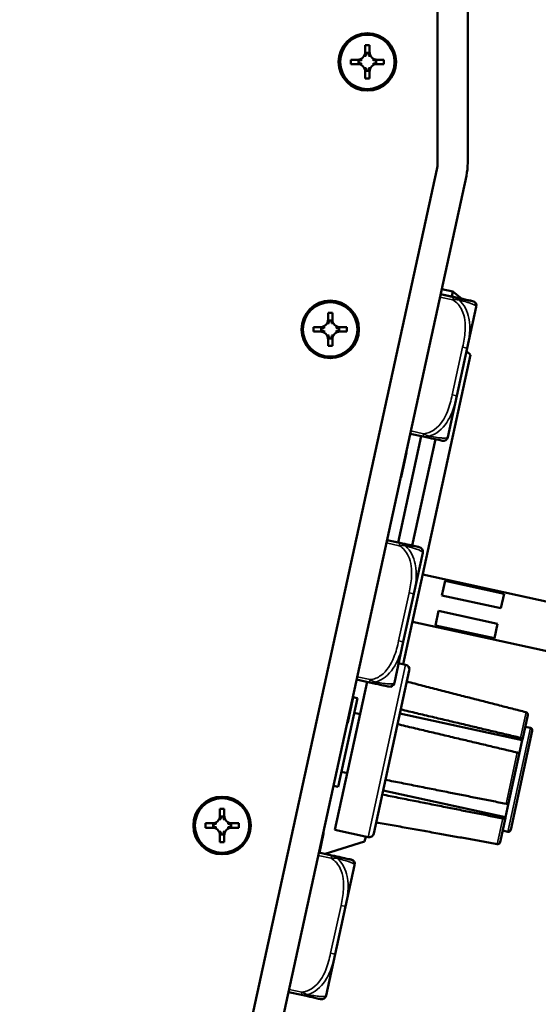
# Model space of a CAD drawing. Header units: inches. Extents: x 3.3 to 58.3, y 0.8 to 38.3.
# Tile 5 of 162: x 5.3 to 7.4, y 19.1 to 23.1. Entities that reach past the tile are written whole.
import ezdxf

# ---------------------------------------------------------------- set-up
doc = ezdxf.new("R2010")
doc.units = ezdxf.units.IN
doc.header["$MEASUREMENT"] = 0
doc.layers.add('Visible (ANSI)', color=7, linetype='Continuous', lineweight=50)
doc.layers.add('Visible Narrow (ANSI)', color=7, linetype='Continuous', lineweight=35)

msp = doc.modelspace()

# ---------------------------------------------------------------- linework, layer by layer
at = {"layer": 'Visible (ANSI)'}
for p, q in [((7.0287, 22.5303), (7.0287, 25.1391)), ((7.1537, 25.1391), (7.1537, 22.5303)), ((6.7297, 22.9893), (6.7297, 23.0168)), ((6.7297, 23.0168), (6.7477, 23.0168)), ((6.7477, 23.0168), (6.7477, 22.9893)), ((6.7438, 22.9852), (6.7336, 22.9852)), ((6.6702, 22.9393), (6.6702, 22.9573)), ((6.6702, 22.9573), (6.6977, 22.9573)), ((6.6977, 22.9393), (6.6702, 22.9393)), ((6.7018, 22.9534), (6.7018, 22.9432)), ((6.7755, 22.9432), (6.7755, 22.9534)), ((6.7797, 22.9573), (6.8072, 22.9573)), ((6.8072, 22.9393), (6.7797, 22.9393)), ((6.8072, 22.9573), (6.8072, 22.9393)), ((6.7297, 22.8798), (6.7297, 22.9073)), ((6.7336, 22.9115), (6.7438, 22.9115)), ((6.7477, 22.9073), (6.7477, 22.8798)), ((6.7477, 22.8798), (6.7297, 22.8798)), ((7.0259, 22.5036), (5.3005, 14.5837)), ((5.4226, 14.5571), (7.148, 22.477)), ((7.046, 22.0087), (7.0919, 21.9987)), ((7.0919, 21.9987), (7.0873, 21.9776)), ((7.0919, 21.9987), (7.1295, 21.9684)), ((7.0944, 21.9756), (7.0413, 21.9872)), ((7.0945, 21.976), (7.0414, 21.9876)), ((7.1519, 21.7644), (7.189, 21.9349)), ((7.189, 21.9349), (7.1891, 21.9352)), ((6.5758, 21.8826), (6.5758, 21.9101)), ((6.5758, 21.9101), (6.5938, 21.9101)), ((6.5899, 21.8785), (6.5797, 21.8785)), ((6.5938, 21.9101), (6.5938, 21.8826)), ((6.5163, 21.8326), (6.5163, 21.8506)), ((6.5163, 21.8506), (6.5438, 21.8506)), ((6.5438, 21.8326), (6.5163, 21.8326)), ((6.548, 21.8467), (6.548, 21.8365)), ((6.6217, 21.8365), (6.6217, 21.8467)), ((6.6258, 21.8506), (6.6533, 21.8506)), ((6.6533, 21.8326), (6.6258, 21.8326)), ((6.6533, 21.8506), (6.6533, 21.8326)), ((6.5758, 21.7731), (6.5758, 21.8006)), ((6.5797, 21.8047), (6.5899, 21.8047)), ((6.5938, 21.8006), (6.5938, 21.7731)), ((6.5938, 21.7731), (6.5758, 21.7731)), ((7.1089, 21.5667), (7.1519, 21.7644)), ((7.1658, 21.7365), (7.1491, 21.7515)), ((7.1658, 21.7365), (6.887, 20.4568)), ((7.0717, 21.3963), (7.1089, 21.5667)), ((6.9615, 21.4002), (6.8657, 20.9604)), ((6.9156, 21.4102), (6.9687, 21.3986)), ((6.9243, 20.9476), (7.0201, 21.3874)), ((6.8985, 21.3319), (6.9005, 21.3314)), ((6.8837, 21.2639), (6.8857, 21.2635)), ((6.8839, 21.2649), (6.8859, 21.2645)), ((6.8856, 21.2727), (6.8876, 21.2723)), ((6.8857, 21.2635), (6.8859, 21.2645)), ((6.888, 21.2837), (6.89, 21.2833)), ((6.8765, 21.2308), (6.8785, 21.2304)), ((6.8729, 20.9585), (6.8197, 20.97)), ((6.8729, 20.9588), (6.8198, 20.9704)), ((6.9303, 20.7473), (6.9675, 20.9177)), ((6.9675, 20.9177), (6.9675, 20.9181)), ((7.5498, 20.7008), (6.9678, 20.8276)), ((7.0601, 20.8018), (7.047, 20.7416)), ((7.0601, 20.8018), (7.3044, 20.7486)), ((6.8873, 20.5496), (6.9303, 20.7473)), ((7.2912, 20.6884), (7.047, 20.7416)), ((7.2912, 20.6884), (7.3044, 20.7486)), ((7.033, 20.6775), (7.0199, 20.6172)), ((7.033, 20.6775), (7.2773, 20.6242)), ((7.5072, 20.5054), (6.9252, 20.6322)), ((7.2642, 20.564), (7.0199, 20.6172)), ((7.2642, 20.564), (7.2773, 20.6242)), ((6.8501, 20.3792), (6.8873, 20.5496)), ((6.868, 20.4609), (6.8968, 20.4547)), ((6.912, 20.4309), (6.7652, 19.7567)), ((6.738, 20.3834), (6.6046, 19.7712)), ((6.694, 20.393), (6.7472, 20.3814)), ((6.6978, 20.3164), (6.6179, 19.9499)), ((6.6573, 20.2153), (6.6786, 20.313)), ((6.6767, 20.3135), (6.6786, 20.313)), ((6.677, 20.3152), (6.679, 20.3147)), ((6.6782, 20.3206), (6.6978, 20.3164)), ((6.6845, 20.2553), (6.7089, 20.25)), ((7.3794, 20.1424), (6.8732, 20.2526)), ((7.402, 20.2465), (7.38, 20.1455)), ((6.655, 20.2141), (6.657, 20.2137)), ((6.6554, 20.2157), (6.6573, 20.2153)), ((7.4207, 20.1819), (7.3313, 19.7715)), ((7.4131, 20.1938), (7.3916, 20.1985)), ((7.3794, 20.1424), (7.3667, 20.0845)), ((7.38, 20.1455), (7.3794, 20.1424)), ((7.3667, 20.0845), (7.3227, 19.8825)), ((6.6312, 20.011), (6.6557, 20.0057)), ((6.5984, 19.9542), (6.6179, 19.9499)), ((7.3101, 19.8246), (6.804, 19.9349)), ((7.3227, 19.8825), (7.3101, 19.8246)), ((6.1288, 19.8307), (6.1288, 19.8582)), ((6.1288, 19.8582), (6.1468, 19.8582)), ((6.1468, 19.8582), (6.1468, 19.8307)), ((6.0693, 19.7807), (6.0693, 19.7987)), ((6.0693, 19.7987), (6.0968, 19.7987)), ((6.101, 19.7948), (6.101, 19.7846)), ((6.1429, 19.8266), (6.1327, 19.8266)), ((6.1747, 19.7846), (6.1747, 19.7948)), ((6.1788, 19.7987), (6.2063, 19.7987)), ((6.2063, 19.7987), (6.2063, 19.7807)), ((7.3095, 19.8216), (7.2875, 19.7206)), ((7.3101, 19.8246), (7.3095, 19.8216)), ((6.0968, 19.7807), (6.0693, 19.7807)), ((6.1327, 19.7529), (6.1429, 19.7529)), ((6.2063, 19.7807), (6.1788, 19.7807)), ((6.5401, 19.6773), (6.5574, 19.7567)), ((6.5555, 19.7572), (6.5574, 19.7567)), ((6.5558, 19.7589), (6.5578, 19.7584)), ((6.6046, 19.7712), (6.7414, 19.7414)), ((7.3194, 19.7639), (7.2979, 19.7686)), ((6.1288, 19.7212), (6.1288, 19.7487)), ((6.1468, 19.7212), (6.1288, 19.7212)), ((6.1468, 19.7487), (6.1468, 19.7212)), ((6.7272, 19.7233), (6.5642, 19.6721)), ((6.7316, 19.7435), (6.7272, 19.7233)), ((6.5912, 19.6658), (6.5381, 19.6774)), ((6.5913, 19.6662), (6.5382, 19.6777)), ((6.6487, 19.4546), (6.6858, 19.625)), ((6.6858, 19.625), (6.6859, 19.6254)), ((6.6057, 19.2569), (6.6487, 19.4546)), ((6.5685, 19.0865), (6.6057, 19.2569)), ((6.4124, 19.1003), (6.4655, 19.0888))]:
    msp.add_line(p, q, dxfattribs=at)
for centre, radius in [((6.7387, 22.9483), 0.119), ((6.7387, 22.9483), 0.1125), ((6.5848, 21.8416), 0.119), ((6.5848, 21.8416), 0.1125), ((6.1378, 19.7897), 0.119), ((6.1378, 19.7897), 0.1125)]:
    msp.add_circle(centre, radius, dxfattribs=at)
for centre, radius, start, end in [((6.6977, 22.9893), 0.032, 270, 0), ((6.7797, 22.9893), 0.032, 180, 270), ((6.6977, 22.9073), 0.032, 0, 90), ((6.7797, 22.9073), 0.032, 90, 180), ((6.9037, 22.5303), 0.125, 347.71, 0), ((6.9037, 22.5303), 0.25, 347.71, 0), ((7.1698, 21.939), 0.0197, 347.71, 77.71), ((7.1699, 21.9394), 0.0197, 347.71, 77.71), ((6.5438, 21.8826), 0.032, 270, 0), ((6.6258, 21.8826), 0.032, 180, 270), ((6.5438, 21.8006), 0.032, 0, 90), ((6.6258, 21.8006), 0.032, 90, 180), ((7.0525, 21.4005), 0.0197, 257.71, 347.71), ((6.9482, 20.9219), 0.0197, 347.71, 77.71), ((6.9483, 20.9223), 0.0197, 347.71, 77.71), ((6.8925, 20.4351), 0.02, 347.71, 77.71), ((6.8309, 20.3833), 0.0197, 257.71, 347.71), ((7.4109, 20.184), 0.01, 347.71, 77.71), ((6.0968, 19.8307), 0.032, 270, 0), ((6.1788, 19.8307), 0.032, 180, 270), ((6.0968, 19.7487), 0.032, 0, 90), ((6.1788, 19.7487), 0.032, 90, 180), ((6.7456, 19.7609), 0.02, 257.71, 347.71), ((7.3215, 19.7736), 0.01, 257.71, 347.71), ((6.6666, 19.6292), 0.0197, 347.71, 77.71), ((6.6667, 19.6296), 0.0197, 347.71, 77.71), ((6.5493, 19.0907), 0.0197, 257.71, 347.71)]:
    msp.add_arc(centre, radius, start, end, dxfattribs=at)
for centre, major_axis, start_param, end_param in [((6.6977, 22.9846), (0, 0.0362), 4.436156, 4.728932), ((6.7797, 22.9846), (0, -0.0362), 4.695846, 4.988622), ((6.7024, 22.9893), (0.0362, 0), 4.695846, 4.988622), ((6.7024, 22.9073), (-0.0362, 0), 4.436156, 4.728932), ((6.7749, 22.9893), (0.0362, 0), 4.436156, 4.728932), ((6.7749, 22.9073), (-0.0362, 0), 4.695846, 4.988622), ((6.6977, 22.9121), (0, 0.0362), 4.695846, 4.988622), ((6.7797, 22.9121), (0, -0.0362), 4.436156, 4.728932), ((6.5438, 21.8779), (0, 0.0362), 4.436156, 4.728932), ((6.6258, 21.8779), (0, -0.0362), 4.695846, 4.988622), ((6.5486, 21.8826), (0.0362, 0), 4.695846, 4.988622), ((6.5486, 21.8006), (-0.0362, 0), 4.436156, 4.728932), ((6.6211, 21.8826), (0.0362, 0), 4.436156, 4.728932), ((6.6211, 21.8006), (-0.0362, 0), 4.695846, 4.988622), ((6.5438, 21.8053), (0, 0.0362), 4.695846, 4.988622), ((6.6258, 21.8053), (0, -0.0362), 4.436156, 4.728932), ((6.1016, 19.8307), (0.0362, 0), 4.695846, 4.988622), ((6.0968, 19.826), (0, 0.0362), 4.436156, 4.728932), ((6.1788, 19.826), (0, -0.0362), 4.695846, 4.988622), ((6.1741, 19.8307), (0.0362, 0), 4.436156, 4.728932), ((6.1016, 19.7487), (-0.0362, 0), 4.436156, 4.728932), ((6.0968, 19.7535), (0, 0.0362), 4.695846, 4.988622), ((6.1788, 19.7535), (0, -0.0362), 4.436156, 4.728932), ((6.1741, 19.7487), (-0.0362, 0), 4.695846, 4.988622)]:
    msp.add_ellipse(centre, major_axis=major_axis, ratio=0.9914, start_param=start_param, end_param=end_param, dxfattribs=at)
for points, weights in [([(6.7297, 22.9698), (6.7297, 22.9803), (6.7297, 22.9893)], [1.00127193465, 1.04283418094, 1]), ([(6.7477, 22.9893), (6.7477, 22.9803), (6.7477, 22.9698)], [1, 1.04283418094, 1.00127193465]), ([(6.6977, 22.9573), (6.7067, 22.9573), (6.7172, 22.9573)], [1, 1.04283418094, 1.00127193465]), ([(6.7172, 22.9393), (6.7067, 22.9393), (6.6977, 22.9393)], [1.00127193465, 1.04283418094, 1]), ([(6.7601, 22.9573), (6.7707, 22.9573), (6.7797, 22.9573)], [1.00127193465, 1.04283418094, 1]), ([(6.7797, 22.9393), (6.7707, 22.9393), (6.7601, 22.9393)], [1, 1.04283418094, 1.00127193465]), ([(6.7297, 22.9073), (6.7297, 22.9164), (6.7297, 22.9269)], [1, 1.04283418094, 1.00127193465]), ([(6.7477, 22.9269), (6.7477, 22.9164), (6.7477, 22.9073)], [1.00127193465, 1.04283418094, 1]), ([(6.5758, 21.863), (6.5758, 21.8736), (6.5758, 21.8826)], [1.00127193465, 1.04283418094, 1]), ([(6.5938, 21.8826), (6.5938, 21.8736), (6.5938, 21.863)], [1, 1.04283418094, 1.00127193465]), ([(6.5438, 21.8506), (6.5529, 21.8506), (6.5634, 21.8506)], [1, 1.04283418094, 1.00127193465]), ([(6.5634, 21.8326), (6.5529, 21.8326), (6.5438, 21.8326)], [1.00127193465, 1.04283418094, 1]), ([(6.6063, 21.8506), (6.6168, 21.8506), (6.6258, 21.8506)], [1.00127193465, 1.04283418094, 1]), ([(6.6258, 21.8326), (6.6168, 21.8326), (6.6063, 21.8326)], [1, 1.04283418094, 1.00127193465]), ([(6.5758, 21.8006), (6.5758, 21.8096), (6.5758, 21.8202)], [1, 1.04283418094, 1.00127193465]), ([(6.5938, 21.8202), (6.5938, 21.8096), (6.5938, 21.8006)], [1.00127193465, 1.04283418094, 1]), ([(7.3948, 20.2584), (7.1563, 20.3195), (6.902, 20.3848)], [1.00002012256, 1.00052363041, 1]), ([(6.8769, 20.2697), (7.1323, 20.2092), (7.3717, 20.1524)], [1, 1.00052363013, 1.00002012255]), ([(7.3584, 20.0915), (7.119, 20.1483), (6.8637, 20.2088)], [1.00002012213, 1.00052361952, 1]), ([(6.8136, 19.9787), (7.0709, 19.9276), (7.3122, 19.8796)], [1, 1.00052363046, 1.00002012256]), ([(7.299, 19.8187), (7.0577, 19.8666), (6.8003, 19.9178)], [1.00002012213, 1.00052361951, 1]), ([(6.0968, 19.7987), (6.1058, 19.7987), (6.1164, 19.7987)], [1, 1.04283418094, 1.00127193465]), ([(6.1288, 19.8112), (6.1288, 19.8217), (6.1288, 19.8307)], [1.00127193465, 1.04283418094, 1]), ([(6.1468, 19.8307), (6.1468, 19.8217), (6.1468, 19.8112)], [1, 1.04283418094, 1.00127193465]), ([(6.1593, 19.7987), (6.1698, 19.7987), (6.1788, 19.7987)], [1.00127193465, 1.04283418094, 1]), ([(6.7752, 19.8028), (7.0336, 19.7563), (7.2759, 19.7128)], [1, 1.0005236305, 1.00002012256]), ([(6.1164, 19.7807), (6.1058, 19.7807), (6.0968, 19.7807)], [1.00127193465, 1.04283418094, 1]), ([(6.1288, 19.7487), (6.1288, 19.7577), (6.1288, 19.7683)], [1, 1.04283418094, 1.00127193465]), ([(6.1468, 19.7683), (6.1468, 19.7577), (6.1468, 19.7487)], [1.00127193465, 1.04283418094, 1]), ([(6.1788, 19.7807), (6.1698, 19.7807), (6.1593, 19.7807)], [1, 1.04283418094, 1.00127193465])]:
    msp.add_rational_spline(points, weights, degree=2, dxfattribs=at)
for points in [[(6.7336, 22.9852), (6.7342, 22.9845), (6.7348, 22.9838)], [(6.7438, 22.9852), (6.7432, 22.9845), (6.7426, 22.9838)], [(6.7018, 22.9534), (6.7025, 22.9528), (6.7032, 22.9522)], [(6.7018, 22.9432), (6.7025, 22.9438), (6.7032, 22.9444)], [(6.7755, 22.9534), (6.7749, 22.9528), (6.7742, 22.9522)], [(6.7755, 22.9432), (6.7749, 22.9438), (6.7742, 22.9444)], [(6.7336, 22.9115), (6.7342, 22.9122), (6.7348, 22.9129)], [(6.7438, 22.9115), (6.7432, 22.9122), (6.7426, 22.9129)], [(6.5797, 21.8785), (6.5803, 21.8778), (6.5809, 21.8771)], [(6.5899, 21.8785), (6.5893, 21.8778), (6.5887, 21.8771)], [(6.548, 21.8467), (6.5487, 21.8461), (6.5494, 21.8455)], [(6.548, 21.8365), (6.5487, 21.8371), (6.5494, 21.8377)], [(6.6217, 21.8467), (6.621, 21.8461), (6.6203, 21.8455)], [(6.6217, 21.8365), (6.621, 21.8371), (6.6203, 21.8377)], [(6.5797, 21.8047), (6.5803, 21.8054), (6.5809, 21.8061)], [(6.5899, 21.8047), (6.5893, 21.8054), (6.5887, 21.8061)], [(6.89, 21.2833), (6.8908, 21.2869), (6.8931, 21.2978), (6.8946, 21.3045)], [(6.8946, 21.3045), (6.8962, 21.3119), (6.899, 21.3247), (6.9005, 21.3314), (6.9005, 21.3314)], [(6.8785, 21.2304), (6.8785, 21.2304), (6.8802, 21.2381), (6.8835, 21.2536), (6.8857, 21.2635)], [(6.8876, 21.2723), (6.8879, 21.2739), (6.8894, 21.2804), (6.89, 21.2833)], [(6.6786, 20.313), (6.679, 20.3147), (6.679, 20.3147)], [(6.657, 20.2137), (6.657, 20.2137), (6.6573, 20.2153)], [(6.101, 19.7948), (6.1016, 19.7942), (6.1023, 19.7936)], [(6.1327, 19.8266), (6.1333, 19.8259), (6.1339, 19.8252)], [(6.1429, 19.8266), (6.1423, 19.8259), (6.1417, 19.8252)], [(6.1747, 19.7948), (6.174, 19.7942), (6.1733, 19.7936)], [(6.101, 19.7846), (6.1016, 19.7852), (6.1023, 19.7858)], [(6.1327, 19.7529), (6.1333, 19.7535), (6.1339, 19.7542)], [(6.1429, 19.7529), (6.1423, 19.7535), (6.1417, 19.7542)], [(6.1747, 19.7846), (6.174, 19.7852), (6.1733, 19.7858)], [(6.5574, 19.7567), (6.5578, 19.7584), (6.5578, 19.7584)]]:
    msp.add_open_spline(points, degree=2, dxfattribs=at)
for points, degree, knots in [([(7.174, 21.9583), (7.174, 21.9583), (7.1731, 21.9585), (7.1693, 21.9593), (7.1643, 21.9604), (7.154, 21.9626), (7.1335, 21.9671), (7.1229, 21.9694), (7.1096, 21.9723), (7.0944, 21.9756)], 3, [0.2569537, 0.2569537, 0.2569537, 0.2569537, 0.4371919, 0.4371919, 0.4371919, 0.6739428, 0.6739428, 0.6739428, 0.7963818, 0.7963818, 0.7963818, 0.7963818]), ([(7.1741, 21.9587), (7.1741, 21.9587), (7.1732, 21.9588), (7.1694, 21.9597), (7.1644, 21.9608), (7.1541, 21.963), (7.1336, 21.9675), (7.123, 21.9698), (7.1097, 21.9727), (7.0945, 21.976)], 3, [0.2569537, 0.2569537, 0.2569537, 0.2569537, 0.4371919, 0.4371919, 0.4371919, 0.6739428, 0.6739428, 0.6739428, 0.7963818, 0.7963818, 0.7963818, 0.7963818]), ([(6.9687, 21.3986), (6.9866, 21.3947), (7.002, 21.3913), (7.0135, 21.3888), (7.0311, 21.385), (7.0398, 21.3831), (7.0442, 21.3822), (7.0475, 21.3814), (7.0483, 21.3813), (7.0483, 21.3813)], 3, [-0.7968224, -0.7968224, -0.7968224, -0.7968224, -0.6514613, -0.6514613, -0.6514613, -0.427691, -0.427691, -0.427691, -0.2569517, -0.2569517, -0.2569517, -0.2569517]), ([(6.8859, 21.2645), (6.8861, 21.2656), (6.8871, 21.27), (6.8876, 21.2723)], 2, [0.710253, 0.710253, 0.710253, 1, 2, 2, 2]), ([(6.9525, 20.9415), (6.9525, 20.9415), (6.9516, 20.9417), (6.9478, 20.9425), (6.9428, 20.9436), (6.9325, 20.9459), (6.912, 20.9503), (6.9014, 20.9526), (6.8881, 20.9555), (6.8729, 20.9588)], 3, [0.2569537, 0.2569537, 0.2569537, 0.2569537, 0.4371919, 0.4371919, 0.4371919, 0.6739428, 0.6739428, 0.6739428, 0.7963818, 0.7963818, 0.7963818, 0.7963818]), ([(6.9524, 20.9411), (6.9524, 20.9411), (6.9515, 20.9413), (6.9477, 20.9422), (6.9427, 20.9433), (6.9324, 20.9455), (6.9119, 20.9499), (6.9013, 20.9523), (6.888, 20.9552), (6.8729, 20.9585)], 3, [0.2569537, 0.2569537, 0.2569537, 0.2569537, 0.4371919, 0.4371919, 0.4371919, 0.6739428, 0.6739428, 0.6739428, 0.7963818, 0.7963818, 0.7963818, 0.7963818]), ([(6.7472, 20.3814), (6.765, 20.3776), (6.7804, 20.3742), (6.7919, 20.3717), (6.8095, 20.3679), (6.8182, 20.366), (6.8226, 20.365), (6.8259, 20.3643), (6.8267, 20.3641), (6.8267, 20.3641)], 3, [-0.7968224, -0.7968224, -0.7968224, -0.7968224, -0.6514613, -0.6514613, -0.6514613, -0.427691, -0.427691, -0.427691, -0.2569517, -0.2569517, -0.2569517, -0.2569517]), ([(7.402, 20.2465), (7.4023, 20.2477), (7.4023, 20.2492), (7.4019, 20.2516), (7.4013, 20.253), (7.4, 20.2551), (7.399, 20.2562), (7.3971, 20.2575), (7.3959, 20.2581), (7.3948, 20.2584)], 3, [-0.037779, -0.037779, -0.037779, -0.037779, -0.02826573, -0.02826573, -0.01879725, -0.01879725, -0.0093788, -0.0093788, -0.00090854, -0.00090854, -0.00090854, -0.00090854]), ([(7.3717, 20.1524), (7.3728, 20.1522), (7.374, 20.1517), (7.376, 20.1508), (7.3771, 20.1502), (7.3787, 20.149), (7.3793, 20.1482), (7.38, 20.1468), (7.3802, 20.1461), (7.38, 20.1455)], 3, [0.00090854, 0.00090854, 0.00090854, 0.00090854, 0.0093788, 0.0093788, 0.01879725, 0.01879725, 0.02826573, 0.02826573, 0.037779, 0.037779, 0.037779, 0.037779]), ([(7.3667, 20.0845), (7.3669, 20.0851), (7.3668, 20.0859), (7.3661, 20.0872), (7.3654, 20.088), (7.3639, 20.0893), (7.3628, 20.0899), (7.3607, 20.0908), (7.3595, 20.0912), (7.3584, 20.0915)], 3, [-0.037779, -0.037779, -0.037779, -0.037779, -0.02826573, -0.02826573, -0.01879725, -0.01879725, -0.0093788, -0.0093788, -0.00090854, -0.00090854, -0.00090854, -0.00090854]), ([(7.3122, 19.8796), (7.3134, 19.8794), (7.3147, 19.8793), (7.3169, 19.8792), (7.3182, 19.8794), (7.3201, 19.8799), (7.321, 19.8803), (7.3222, 19.8812), (7.3226, 19.8819), (7.3227, 19.8825)], 3, [0.00090854, 0.00090854, 0.00090854, 0.00090854, 0.0093788, 0.0093788, 0.01879725, 0.01879725, 0.02826573, 0.02826573, 0.037779, 0.037779, 0.037779, 0.037779]), ([(7.3095, 19.8216), (7.3093, 19.821), (7.3089, 19.8203), (7.3077, 19.8194), (7.3068, 19.8189), (7.3049, 19.8185), (7.3036, 19.8183), (7.3014, 19.8183), (7.3001, 19.8185), (7.299, 19.8187)], 3, [-0.037779, -0.037779, -0.037779, -0.037779, -0.02826573, -0.02826573, -0.01879725, -0.01879725, -0.0093788, -0.0093788, -0.00090854, -0.00090854, -0.00090854, -0.00090854]), ([(7.2759, 19.7128), (7.277, 19.7126), (7.2783, 19.7126), (7.2806, 19.713), (7.282, 19.7135), (7.2841, 19.7149), (7.2852, 19.7159), (7.2866, 19.718), (7.2872, 19.7193), (7.2875, 19.7206)], 3, [0.00090854, 0.00090854, 0.00090854, 0.00090854, 0.0093788, 0.0093788, 0.01879725, 0.01879725, 0.02826573, 0.02826573, 0.037779, 0.037779, 0.037779, 0.037779]), ([(6.6708, 19.6485), (6.6708, 19.6485), (6.6699, 19.6486), (6.6661, 19.6495), (6.6611, 19.6506), (6.6508, 19.6528), (6.6303, 19.6573), (6.6197, 19.6596), (6.6064, 19.6625), (6.5912, 19.6658)], 3, [0.2569537, 0.2569537, 0.2569537, 0.2569537, 0.4371919, 0.4371919, 0.4371919, 0.6739428, 0.6739428, 0.6739428, 0.7963818, 0.7963818, 0.7963818, 0.7963818]), ([(6.6709, 19.6488), (6.6709, 19.6488), (6.67, 19.649), (6.6662, 19.6499), (6.6612, 19.6509), (6.6509, 19.6532), (6.6304, 19.6576), (6.6198, 19.66), (6.6065, 19.6629), (6.5913, 19.6662)], 3, [0.2569537, 0.2569537, 0.2569537, 0.2569537, 0.4371919, 0.4371919, 0.4371919, 0.6739428, 0.6739428, 0.6739428, 0.7963818, 0.7963818, 0.7963818, 0.7963818]), ([(6.4655, 19.0888), (6.4834, 19.0849), (6.4988, 19.0815), (6.5103, 19.079), (6.5279, 19.0752), (6.5366, 19.0733), (6.541, 19.0723), (6.5443, 19.0716), (6.5451, 19.0714), (6.5451, 19.0714)], 3, [-0.7968224, -0.7968224, -0.7968224, -0.7968224, -0.6514613, -0.6514613, -0.6514613, -0.427691, -0.427691, -0.427691, -0.2569517, -0.2569517, -0.2569517, -0.2569517])]:
    msp.add_open_spline(points, degree=degree, knots=knots, dxfattribs=at)
at = {"layer": 'Visible Narrow (ANSI)'}
for p, q in [((7.0388, 21.9756), (7.0919, 21.9641)), ((7.0919, 21.9641), (7.0944, 21.9756)), ((7.0944, 21.9756), (7.0945, 21.976)), ((7.1327, 21.7686), (7.0896, 21.5709)), ((7.1327, 21.7686), (7.1519, 21.7644)), ((7.0896, 21.5709), (7.1089, 21.5667)), ((6.9713, 21.4101), (6.9181, 21.4217)), ((6.9687, 21.3986), (6.9713, 21.4101)), ((6.8927, 21.3049), (6.8946, 21.3045)), ((6.8172, 20.9585), (6.8703, 20.9469)), ((6.8703, 20.9469), (6.8729, 20.9585)), ((6.8729, 20.9585), (6.8729, 20.9588)), ((6.9111, 20.7515), (6.868, 20.5538)), ((6.9111, 20.7515), (6.9303, 20.7473)), ((6.868, 20.5538), (6.8873, 20.5496)), ((6.7414, 19.7414), (6.8968, 20.4547)), ((6.7497, 20.393), (6.6965, 20.4046)), ((6.7472, 20.3814), (6.7497, 20.393)), ((7.3717, 20.1524), (7.3948, 20.2584)), ((7.3194, 19.7639), (7.4131, 20.1938)), ((7.3122, 19.8796), (7.3584, 20.0915)), ((7.2759, 19.7128), (7.299, 19.8187)), ((6.5356, 19.6658), (6.5887, 19.6542)), ((6.5887, 19.6542), (6.5912, 19.6658)), ((6.5912, 19.6658), (6.5913, 19.6662)), ((6.6295, 19.4588), (6.5864, 19.2611)), ((6.6295, 19.4588), (6.6487, 19.4546)), ((6.5864, 19.2611), (6.6057, 19.2569)), ((6.4681, 19.1003), (6.4149, 19.1119)), ((6.4655, 19.0888), (6.4681, 19.1003))]:
    msp.add_line(p, q, dxfattribs=at)
for points, knots in [([(7.0919, 21.9641), (7.0934, 21.9643), (7.0949, 21.9645), (7.0978, 21.9647), (7.0992, 21.9648), (7.1015, 21.9649), (7.1024, 21.965), (7.1038, 21.965), (7.1043, 21.965), (7.1059, 21.965), (7.107, 21.9649), (7.1098, 21.9648), (7.1115, 21.9646), (7.1147, 21.9641), (7.1162, 21.9639), (7.1176, 21.9636)], [-0.0532704, -0.0532704, -0.0532704, -0.0532704, -0.04377373, -0.04377373, -0.03521335, -0.03521335, -0.02986312, -0.02986312, -0.02651922, -0.02651922, -0.01983142, -0.01983142, -0.00913095, -0.00913095, 0.00023197, 0.00023197, 0.00023197, 0.00023197]), ([(7.0919, 21.9641), (7.1086, 21.9546), (7.1213, 21.939), (7.1295, 21.9216), (7.1421, 21.8949), (7.1447, 21.8646), (7.1429, 21.8352), (7.1415, 21.8128), (7.1375, 21.7905), (7.1327, 21.7686)], [-0.7968224, -0.7968224, -0.7968224, -0.7968224, -0.6514613, -0.6514613, -0.6514613, -0.427691, -0.427691, -0.427691, -0.2569517, -0.2569517, -0.2569517, -0.2569517]), ([(7.1176, 21.9636), (7.1163, 21.9647), (7.115, 21.9657), (7.1122, 21.9678), (7.1107, 21.9688), (7.1082, 21.9703), (7.1072, 21.9709), (7.1058, 21.9716), (7.1053, 21.9719), (7.104, 21.9725), (7.1032, 21.9728), (7.1011, 21.9736), (7.0999, 21.9741), (7.0972, 21.9749), (7.0958, 21.9753), (7.0944, 21.9756)], [-0.00023197, -0.00023197, -0.00023197, -0.00023197, 0.00913095, 0.00913095, 0.01983142, 0.01983142, 0.02651922, 0.02651922, 0.02986312, 0.02986312, 0.03521335, 0.03521335, 0.04377373, 0.04377373, 0.0532704, 0.0532704, 0.0532704, 0.0532704]), ([(7.1003, 21.9743), (7.0998, 21.9745), (7.0992, 21.9747), (7.0973, 21.9753), (7.0959, 21.9757), (7.0945, 21.976)], [0.04013573, 0.04013573, 0.04013573, 0.04013573, 0.04377373, 0.04377373, 0.0532704, 0.0532704, 0.0532704, 0.0532704]), ([(7.1176, 21.9636), (7.1301, 21.9603), (7.1415, 21.9572), (7.1705, 21.9483), (7.1805, 21.9438), (7.1887, 21.938), (7.1897, 21.9362), (7.189, 21.9349)], [-0.7478145, -0.7478145, -0.7478145, -0.7478145, -0.6493253, -0.6493253, -0.427691, -0.427691, -0.2569537, -0.2569537, -0.2569537, -0.2569537]), ([(7.1519, 21.7644), (7.1607, 21.8039), (7.1669, 21.8459), (7.1524, 21.9163), (7.1396, 21.9441), (7.1176, 21.9636)], [0.2569517, 0.2569517, 0.2569517, 0.2569517, 0.5559983, 0.5559983, 0.7482818, 0.7482818, 0.7482818, 0.7482818]), ([(7.0896, 21.5709), (7.0846, 21.5478), (7.0786, 21.5246), (7.0698, 21.5026), (7.0582, 21.4737), (7.0414, 21.4458), (7.016, 21.4275), (7.0028, 21.4181), (6.9874, 21.4116), (6.9713, 21.4101)], [0.2569537, 0.2569537, 0.2569537, 0.2569537, 0.4371919, 0.4371919, 0.4371919, 0.6739428, 0.6739428, 0.6739428, 0.7963818, 0.7963818, 0.7963818, 0.7963818]), ([(6.9948, 21.3999), (7.009, 21.4047), (7.0228, 21.4119), (7.0601, 21.4417), (7.0773, 21.4704), (7.098, 21.5214), (7.1042, 21.5438), (7.1089, 21.5667)], [-0.7478145, -0.7478145, -0.7478145, -0.7478145, -0.6493253, -0.6493253, -0.427691, -0.427691, -0.2569537, -0.2569537, -0.2569537, -0.2569537]), ([(6.9687, 21.3986), (6.9701, 21.3983), (6.9715, 21.398), (6.9743, 21.3977), (6.9757, 21.3976), (6.9779, 21.3975), (6.9787, 21.3975), (6.9801, 21.3975), (6.9807, 21.3975), (6.9823, 21.3976), (6.9834, 21.3977), (6.9864, 21.398), (6.9882, 21.3983), (6.9916, 21.399), (6.9932, 21.3994), (6.9948, 21.3999)], [-0.0532704, -0.0532704, -0.0532704, -0.0532704, -0.04377373, -0.04377373, -0.03521335, -0.03521335, -0.02986312, -0.02986312, -0.02651922, -0.02651922, -0.01983142, -0.01983142, -0.00913095, -0.00913095, 0.00023197, 0.00023197, 0.00023197, 0.00023197]), ([(6.9948, 21.3999), (6.9934, 21.4002), (6.9919, 21.4006), (6.9889, 21.4015), (6.9872, 21.4021), (6.9846, 21.4031), (6.9836, 21.4035), (6.9821, 21.4041), (6.9816, 21.4044), (6.9804, 21.405), (6.9796, 21.4054), (6.9776, 21.4064), (6.9763, 21.4071), (6.9738, 21.4085), (6.9725, 21.4093), (6.9713, 21.4101)], [-0.00023197, -0.00023197, -0.00023197, -0.00023197, 0.00913095, 0.00913095, 0.01983142, 0.01983142, 0.02651922, 0.02651922, 0.02986312, 0.02986312, 0.03521335, 0.03521335, 0.04377373, 0.04377373, 0.0532704, 0.0532704, 0.0532704, 0.0532704]), ([(7.0717, 21.3963), (7.0713, 21.3939), (7.0679, 21.3913), (7.0384, 21.393), (7.0201, 21.3954), (6.9948, 21.3999)], [0.2569517, 0.2569517, 0.2569517, 0.2569517, 0.5559983, 0.5559983, 0.7482818, 0.7482818, 0.7482818, 0.7482818]), ([(6.8703, 20.9469), (6.8718, 20.9471), (6.8734, 20.9473), (6.8763, 20.9476), (6.8776, 20.9477), (6.8799, 20.9478), (6.8808, 20.9478), (6.8822, 20.9478), (6.8827, 20.9478), (6.8844, 20.9478), (6.8854, 20.9478), (6.8882, 20.9476), (6.89, 20.9475), (6.8931, 20.947), (6.8946, 20.9467), (6.896, 20.9464)], [-0.0532704, -0.0532704, -0.0532704, -0.0532704, -0.04377373, -0.04377373, -0.03521335, -0.03521335, -0.02986312, -0.02986312, -0.02651922, -0.02651922, -0.01983142, -0.01983142, -0.00913095, -0.00913095, 0.00023197, 0.00023197, 0.00023197, 0.00023197]), ([(6.8703, 20.9469), (6.887, 20.9374), (6.8998, 20.9219), (6.9079, 20.9045), (6.9206, 20.8778), (6.9231, 20.8474), (6.9213, 20.8181), (6.9199, 20.7957), (6.9159, 20.7733), (6.9111, 20.7515)], [-0.7968224, -0.7968224, -0.7968224, -0.7968224, -0.6514613, -0.6514613, -0.6514613, -0.427691, -0.427691, -0.427691, -0.2569517, -0.2569517, -0.2569517, -0.2569517]), ([(6.8787, 20.9572), (6.8782, 20.9574), (6.8777, 20.9576), (6.8757, 20.9582), (6.8743, 20.9585), (6.8729, 20.9588)], [0.04013573, 0.04013573, 0.04013573, 0.04013573, 0.04377373, 0.04377373, 0.0532704, 0.0532704, 0.0532704, 0.0532704]), ([(6.896, 20.9464), (6.8947, 20.9475), (6.8935, 20.9486), (6.8907, 20.9507), (6.8891, 20.9517), (6.8866, 20.9532), (6.8856, 20.9537), (6.8842, 20.9545), (6.8837, 20.9547), (6.8824, 20.9553), (6.8816, 20.9557), (6.8796, 20.9565), (6.8783, 20.9569), (6.8756, 20.9578), (6.8742, 20.9582), (6.8729, 20.9585)], [-0.00023197, -0.00023197, -0.00023197, -0.00023197, 0.00913095, 0.00913095, 0.01983142, 0.01983142, 0.02651922, 0.02651922, 0.02986312, 0.02986312, 0.03521335, 0.03521335, 0.04377373, 0.04377373, 0.0532704, 0.0532704, 0.0532704, 0.0532704]), ([(6.896, 20.9464), (6.9085, 20.9432), (6.92, 20.94), (6.9489, 20.9312), (6.9589, 20.9267), (6.9671, 20.9209), (6.9681, 20.919), (6.9675, 20.9177)], [-0.7478145, -0.7478145, -0.7478145, -0.7478145, -0.6493253, -0.6493253, -0.427691, -0.427691, -0.2569537, -0.2569537, -0.2569537, -0.2569537]), ([(6.9303, 20.7473), (6.9391, 20.7868), (6.9453, 20.8288), (6.9308, 20.8991), (6.918, 20.9269), (6.896, 20.9464)], [0.2569517, 0.2569517, 0.2569517, 0.2569517, 0.5559983, 0.5559983, 0.7482818, 0.7482818, 0.7482818, 0.7482818]), ([(6.868, 20.5538), (6.863, 20.5307), (6.857, 20.5074), (6.8482, 20.4854), (6.8367, 20.4565), (6.8198, 20.4286), (6.7944, 20.4104), (6.7812, 20.4009), (6.7658, 20.3944), (6.7497, 20.393)], [0.2569537, 0.2569537, 0.2569537, 0.2569537, 0.4371919, 0.4371919, 0.4371919, 0.6739428, 0.6739428, 0.6739428, 0.7963818, 0.7963818, 0.7963818, 0.7963818]), ([(6.7732, 20.3828), (6.7875, 20.3875), (6.8012, 20.3948), (6.8386, 20.4245), (6.8557, 20.4533), (6.8764, 20.5043), (6.8826, 20.5267), (6.8873, 20.5496)], [-0.7478145, -0.7478145, -0.7478145, -0.7478145, -0.6493253, -0.6493253, -0.427691, -0.427691, -0.2569537, -0.2569537, -0.2569537, -0.2569537]), ([(6.7472, 20.3814), (6.7485, 20.3811), (6.75, 20.3809), (6.7527, 20.3806), (6.7541, 20.3805), (6.7563, 20.3804), (6.7571, 20.3803), (6.7586, 20.3804), (6.7591, 20.3804), (6.7607, 20.3804), (6.7619, 20.3805), (6.7648, 20.3808), (6.7666, 20.3811), (6.77, 20.3818), (6.7716, 20.3823), (6.7732, 20.3828)], [-0.0532704, -0.0532704, -0.0532704, -0.0532704, -0.04377373, -0.04377373, -0.03521335, -0.03521335, -0.02986312, -0.02986312, -0.02651922, -0.02651922, -0.01983142, -0.01983142, -0.00913095, -0.00913095, 0.00023197, 0.00023197, 0.00023197, 0.00023197]), ([(6.7732, 20.3828), (6.7718, 20.3831), (6.7703, 20.3834), (6.7673, 20.3843), (6.7657, 20.3849), (6.763, 20.3859), (6.762, 20.3863), (6.7605, 20.387), (6.7601, 20.3872), (6.7588, 20.3878), (6.758, 20.3882), (6.756, 20.3892), (6.7548, 20.3899), (6.7522, 20.3914), (6.7509, 20.3922), (6.7497, 20.393)], [-0.00023197, -0.00023197, -0.00023197, -0.00023197, 0.00913095, 0.00913095, 0.01983142, 0.01983142, 0.02651922, 0.02651922, 0.02986312, 0.02986312, 0.03521335, 0.03521335, 0.04377373, 0.04377373, 0.0532704, 0.0532704, 0.0532704, 0.0532704]), ([(6.8501, 20.3792), (6.8498, 20.3768), (6.8463, 20.3742), (6.8168, 20.3759), (6.7985, 20.3782), (6.7732, 20.3828)], [0.2569517, 0.2569517, 0.2569517, 0.2569517, 0.5559983, 0.5559983, 0.7482818, 0.7482818, 0.7482818, 0.7482818]), ([(6.5887, 19.6542), (6.5902, 19.6545), (6.5917, 19.6546), (6.5946, 19.6549), (6.596, 19.655), (6.5983, 19.6551), (6.5992, 19.6551), (6.6006, 19.6552), (6.6011, 19.6552), (6.6027, 19.6551), (6.6038, 19.6551), (6.6066, 19.6549), (6.6083, 19.6548), (6.6115, 19.6543), (6.613, 19.6541), (6.6144, 19.6537)], [-0.0532704, -0.0532704, -0.0532704, -0.0532704, -0.04377373, -0.04377373, -0.03521335, -0.03521335, -0.02986312, -0.02986312, -0.02651922, -0.02651922, -0.01983142, -0.01983142, -0.00913095, -0.00913095, 0.00023197, 0.00023197, 0.00023197, 0.00023197]), ([(6.5887, 19.6542), (6.6054, 19.6448), (6.6181, 19.6292), (6.6263, 19.6118), (6.6389, 19.5851), (6.6415, 19.5547), (6.6397, 19.5254), (6.6383, 19.503), (6.6343, 19.4807), (6.6295, 19.4588)], [-0.7968224, -0.7968224, -0.7968224, -0.7968224, -0.6514613, -0.6514613, -0.6514613, -0.427691, -0.427691, -0.427691, -0.2569517, -0.2569517, -0.2569517, -0.2569517]), ([(6.6144, 19.6537), (6.6131, 19.6549), (6.6118, 19.6559), (6.609, 19.658), (6.6075, 19.659), (6.605, 19.6605), (6.604, 19.661), (6.6026, 19.6618), (6.6021, 19.662), (6.6008, 19.6626), (6.6, 19.663), (6.5979, 19.6638), (6.5967, 19.6643), (6.594, 19.6651), (6.5926, 19.6655), (6.5912, 19.6658)], [-0.00023197, -0.00023197, -0.00023197, -0.00023197, 0.00913095, 0.00913095, 0.01983142, 0.01983142, 0.02651922, 0.02651922, 0.02986312, 0.02986312, 0.03521335, 0.03521335, 0.04377373, 0.04377373, 0.0532704, 0.0532704, 0.0532704, 0.0532704]), ([(6.5971, 19.6645), (6.5966, 19.6647), (6.596, 19.6649), (6.5941, 19.6655), (6.5927, 19.6659), (6.5913, 19.6662)], [0.04013573, 0.04013573, 0.04013573, 0.04013573, 0.04377373, 0.04377373, 0.0532704, 0.0532704, 0.0532704, 0.0532704]), ([(6.6144, 19.6537), (6.6269, 19.6505), (6.6383, 19.6473), (6.6673, 19.6385), (6.6773, 19.634), (6.6855, 19.6282), (6.6865, 19.6263), (6.6858, 19.625)], [-0.7478145, -0.7478145, -0.7478145, -0.7478145, -0.6493253, -0.6493253, -0.427691, -0.427691, -0.2569537, -0.2569537, -0.2569537, -0.2569537]), ([(6.6487, 19.4546), (6.6575, 19.4941), (6.6637, 19.5361), (6.6492, 19.6064), (6.6364, 19.6342), (6.6144, 19.6537)], [0.2569517, 0.2569517, 0.2569517, 0.2569517, 0.5559983, 0.5559983, 0.7482818, 0.7482818, 0.7482818, 0.7482818]), ([(6.5864, 19.2611), (6.5814, 19.238), (6.5754, 19.2148), (6.5666, 19.1928), (6.555, 19.1639), (6.5382, 19.1359), (6.5128, 19.1177), (6.4996, 19.1082), (6.4842, 19.1018), (6.4681, 19.1003)], [0.2569537, 0.2569537, 0.2569537, 0.2569537, 0.4371919, 0.4371919, 0.4371919, 0.6739428, 0.6739428, 0.6739428, 0.7963818, 0.7963818, 0.7963818, 0.7963818]), ([(6.4916, 19.0901), (6.5058, 19.0948), (6.5196, 19.1021), (6.5569, 19.1319), (6.5741, 19.1606), (6.5948, 19.2116), (6.601, 19.234), (6.6057, 19.2569)], [-0.7478145, -0.7478145, -0.7478145, -0.7478145, -0.6493253, -0.6493253, -0.427691, -0.427691, -0.2569537, -0.2569537, -0.2569537, -0.2569537]), ([(6.4655, 19.0888), (6.4669, 19.0885), (6.4683, 19.0882), (6.4711, 19.0879), (6.4725, 19.0878), (6.4747, 19.0877), (6.4755, 19.0877), (6.4769, 19.0877), (6.4775, 19.0877), (6.4791, 19.0878), (6.4802, 19.0878), (6.4832, 19.0881), (6.485, 19.0884), (6.4884, 19.0892), (6.49, 19.0896), (6.4916, 19.0901)], [-0.0532704, -0.0532704, -0.0532704, -0.0532704, -0.04377373, -0.04377373, -0.03521335, -0.03521335, -0.02986312, -0.02986312, -0.02651922, -0.02651922, -0.01983142, -0.01983142, -0.00913095, -0.00913095, 0.00023197, 0.00023197, 0.00023197, 0.00023197]), ([(6.4916, 19.0901), (6.4902, 19.0904), (6.4887, 19.0908), (6.4857, 19.0917), (6.484, 19.0922), (6.4814, 19.0932), (6.4804, 19.0937), (6.4789, 19.0943), (6.4784, 19.0946), (6.4772, 19.0952), (6.4764, 19.0955), (6.4744, 19.0966), (6.4731, 19.0972), (6.4706, 19.0987), (6.4693, 19.0995), (6.4681, 19.1003)], [-0.00023197, -0.00023197, -0.00023197, -0.00023197, 0.00913095, 0.00913095, 0.01983142, 0.01983142, 0.02651922, 0.02651922, 0.02986312, 0.02986312, 0.03521335, 0.03521335, 0.04377373, 0.04377373, 0.0532704, 0.0532704, 0.0532704, 0.0532704]), ([(6.5685, 19.0865), (6.5681, 19.0841), (6.5647, 19.0815), (6.5352, 19.0832), (6.5169, 19.0855), (6.4916, 19.0901)], [0.2569517, 0.2569517, 0.2569517, 0.2569517, 0.5559983, 0.5559983, 0.7482818, 0.7482818, 0.7482818, 0.7482818])]:
    msp.add_open_spline(points, degree=3, knots=knots, dxfattribs=at)
for points in [[(7.1892, 21.9354), (7.1892, 21.9354), (7.1892, 21.9353), (7.1891, 21.9352)], [(6.9676, 20.9183), (6.9676, 20.9182), (6.9676, 20.9182), (6.9675, 20.9181)], [(6.686, 19.6256), (6.686, 19.6256), (6.686, 19.6255), (6.6859, 19.6254)]]:
    msp.add_open_spline(points, degree=3, dxfattribs=at)

doc.saveas('drawing.dxf')
